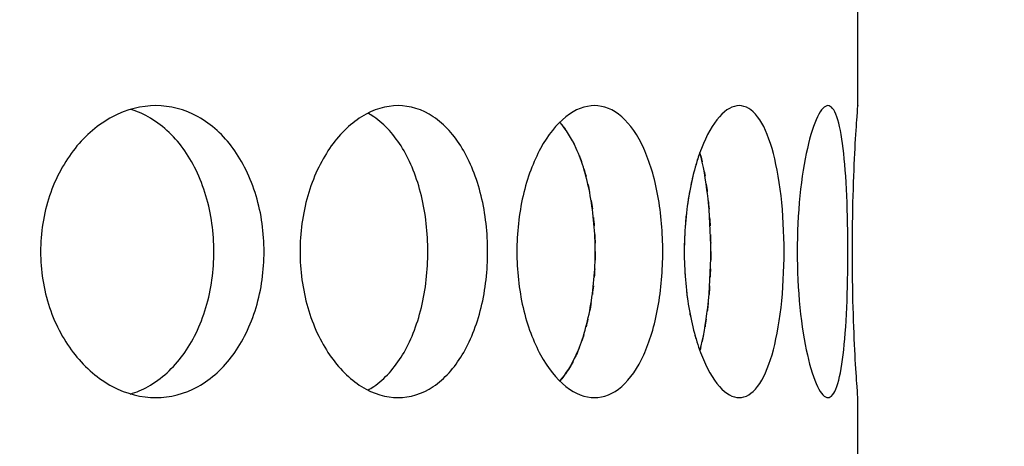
# Model space of a CAD drawing. Header units: millimetres. Extents: x 18 to 610, y -123 to 280.
# Tile 32 of 83: x 151.14 to 153.67, y 119.01 to 120.1. Entities that reach past the tile are written whole.
import ezdxf

# ---------------------------------------------------------------- set-up
doc = ezdxf.new("R2010")
doc.units = ezdxf.units.MM
doc.linetypes.add('SOLID', pattern=[0])

# ---------------------------------------------------------------- blocks, each defined once
blk = doc.blocks.new('BlockOfViews_9')
at = {"linetype": 'SOLID', "lineweight": 30}
for p, q in [((153.2947, 119.8805, 47.985), (153.2947, 120.1309, 47.9956)), ((153.2947, 119.8805, 47.985), (153.2945, 119.8805, 47.985)), ((153.2946, 119.1309, 47.9955), (153.2947, 119.1309, 47.9956)), ((153.2947, 118.8805, 47.985), (153.2947, 119.1309, 47.9956))]:
    blk.add_line(p, q, dxfattribs=at)
for centre, radius, start, end in [((148.2443, 134.1808, 118.5), 46, 270.00048, 89.99952), ((148.2447, 134.1808, 116), 42.5, 270, 90), ((148.2447, 134.1808, 80.5), 38, 270, 90), ((148.2447, 134.1808, 72.8678), 27.1, 270, 0)]:
    blk.add_arc(centre, radius, start, end, dxfattribs=at)
for points, knots in [([(151.7691, 119.5058, 51.6168), (151.7691, 119.4587, 51.6168), (151.7624, 119.4085, 51.6234), (151.7347, 119.3161, 51.65), (151.7138, 119.274, 51.67), (151.6651, 119.2074, 51.7155), (151.634, 119.1785, 51.744), (151.5649, 119.1403, 51.8054), (151.5269, 119.1308, 51.8383), (151.4547, 119.1308, 51.8988), (151.4158, 119.1403, 51.9305), (151.3433, 119.1785, 51.9879), (151.3098, 119.2074, 52.0136), (151.2566, 119.274, 52.0537), (151.2333, 119.3161, 52.0708), (151.2022, 119.4085, 52.0934), (151.1946, 119.4587, 52.0989), (151.1946, 119.5529, 52.0989), (151.2022, 119.6032, 52.0934), (151.2333, 119.6956, 52.0708), (151.2566, 119.7377, 52.0537), (151.3098, 119.8043, 52.0136), (151.3433, 119.8331, 51.9879), (151.4158, 119.8714, 51.9305), (151.4547, 119.8808, 51.8988), (151.5269, 119.8808, 51.8383), (151.5649, 119.8714, 51.8054), (151.634, 119.8331, 51.744), (151.6651, 119.8043, 51.7155), (151.7138, 119.7377, 51.67), (151.7347, 119.6956, 51.65), (151.7624, 119.6032, 51.6234), (151.7691, 119.5529, 51.6168), (151.7691, 119.5058, 51.6168)], [0, 0, 0, 0, 0.141313, 0.141313, 0.282627, 0.282627, 0.42394, 0.42394, 0.565253, 0.565253, 0.706567, 0.706567, 0.84788, 0.84788, 0.989193, 0.989193, 1.130507, 1.130507, 1.27182, 1.27182, 1.413133, 1.413133, 1.554447, 1.554447, 1.69576, 1.69576, 1.837073, 1.837073, 1.978386, 1.978386, 2.1197, 2.1197, 2.261013, 2.261013, 2.261013, 2.261013]), ([(151.6402, 119.5058, 51.4632), (151.6402, 119.5529, 51.4632), (151.6334, 119.6032, 51.4698), (151.6059, 119.6956, 51.4965), (151.585, 119.7377, 51.5165), (151.5364, 119.8043, 51.5621), (151.5053, 119.8331, 51.5907), (151.4566, 119.8602, 51.6341), (151.4419, 119.8665, 51.6471), (151.4269, 119.8711, 51.6601)], [0, 0, 0, 0, 0.1413181, 0.1413181, 0.2826362, 0.2826362, 0.4239542, 0.4239542, 0.4820884, 0.4820884, 0.4820884, 0.4820884]), ([(152.3436, 119.5058, 50.9499), (152.3436, 119.4587, 50.9499), (152.3381, 119.4085, 50.9575), (152.3155, 119.3161, 50.9886), (152.2984, 119.274, 51.0119), (152.2583, 119.2074, 51.0651), (152.2326, 119.1785, 51.0986), (152.1752, 119.1403, 51.1711), (152.1435, 119.1308, 51.21), (152.083, 119.1308, 51.2822), (152.0501, 119.1403, 51.3202), (151.9887, 119.1785, 51.3893), (151.9602, 119.2074, 51.4204), (151.9147, 119.274, 51.4691), (151.8947, 119.3161, 51.49), (151.8681, 119.4085, 51.5176), (151.8615, 119.4587, 51.5244), (151.8615, 119.5529, 51.5244), (151.8681, 119.6032, 51.5176), (151.8947, 119.6956, 51.49), (151.9147, 119.7377, 51.4691), (151.9602, 119.8043, 51.4204), (151.9887, 119.8331, 51.3893), (152.0501, 119.8714, 51.3202), (152.083, 119.8808, 51.2822), (152.1435, 119.8808, 51.21), (152.1752, 119.8714, 51.1711), (152.2326, 119.8331, 51.0986), (152.2583, 119.8043, 51.0651), (152.2984, 119.7377, 51.0119), (152.3155, 119.6956, 50.9886), (152.3381, 119.6032, 50.9575), (152.3436, 119.5529, 50.9499), (152.3436, 119.5058, 50.9499)], [0, 0, 0, 0, 0.141313, 0.141313, 0.282627, 0.282627, 0.42394, 0.42394, 0.565253, 0.565253, 0.706567, 0.706567, 0.84788, 0.84788, 0.989193, 0.989193, 1.130507, 1.130507, 1.27182, 1.27182, 1.413133, 1.413133, 1.554447, 1.554447, 1.69576, 1.69576, 1.837073, 1.837073, 1.978386, 1.978386, 2.1197, 2.1197, 2.261013, 2.261013, 2.261013, 2.261013]), ([(152.19, 119.5058, 50.8209), (152.19, 119.5529, 50.8209), (152.1845, 119.6032, 50.8286), (152.162, 119.6956, 50.8597), (152.1449, 119.7377, 50.8831), (152.1049, 119.8043, 50.9364), (152.0793, 119.8331, 50.9699), (152.0459, 119.8555, 51.0123), (152.041, 119.8584, 51.0184), (152.0361, 119.8611, 51.0246)], [0, 0, 0, 0, 0.1413181, 0.1413181, 0.2826362, 0.2826362, 0.4239542, 0.4239542, 0.4475241, 0.4475241, 0.4475241, 0.4475241]), ([(152.4186, 119.5058, 50.8428), (152.4186, 119.5529, 50.8428), (152.4239, 119.6032, 50.835), (152.4453, 119.6956, 50.8032), (152.4614, 119.7377, 50.7791), (152.4977, 119.8043, 50.7232), (152.5204, 119.8331, 50.6876), (152.5688, 119.8714, 50.6089), (152.5946, 119.8808, 50.5658), (152.6417, 119.8808, 50.4842), (152.6662, 119.8714, 50.4404), (152.7101, 119.8331, 50.359), (152.7296, 119.8043, 50.3216), (152.7598, 119.7377, 50.2622), (152.7726, 119.6956, 50.2363), (152.7895, 119.6032, 50.2018), (152.7936, 119.5529, 50.1933), (152.7936, 119.4587, 50.1933), (152.7895, 119.4085, 50.2018), (152.7726, 119.3161, 50.2363), (152.7598, 119.274, 50.2622), (152.7296, 119.2074, 50.3216), (152.7101, 119.1785, 50.359), (152.6662, 119.1403, 50.4404), (152.6417, 119.1308, 50.4842), (152.5946, 119.1308, 50.5658), (152.5688, 119.1403, 50.6089), (152.5204, 119.1785, 50.6876), (152.4977, 119.2074, 50.7232), (152.4614, 119.274, 50.7791), (152.4453, 119.3161, 50.8032), (152.4239, 119.4085, 50.835), (152.4186, 119.4587, 50.8428), (152.4186, 119.5058, 50.8428)], [0, 0, 0, 0, 0.141313, 0.141313, 0.282627, 0.282627, 0.42394, 0.42394, 0.565253, 0.565253, 0.706567, 0.706567, 0.84788, 0.84788, 0.989193, 0.989193, 1.130507, 1.130507, 1.27182, 1.27182, 1.413133, 1.413133, 1.554447, 1.554447, 1.69576, 1.69576, 1.837073, 1.837073, 1.978386, 1.978386, 2.1197, 2.1197, 2.261013, 2.261013, 2.261013, 2.261013]), ([(152.8488, 119.5058, 50.0748), (152.8488, 119.5529, 50.0748), (152.8527, 119.6032, 50.0662), (152.8683, 119.6956, 50.0312), (152.8799, 119.7377, 50.0047), (152.906, 119.8043, 49.9433), (152.9221, 119.8331, 49.9043), (152.9562, 119.8714, 49.8184), (152.9741, 119.8808, 49.7715), (153.0063, 119.8808, 49.683), (153.0228, 119.8714, 49.6355), (153.0519, 119.8331, 49.5478), (153.0646, 119.8043, 49.5075), (153.084, 119.7377, 49.4438), (153.0922, 119.6956, 49.416), (153.1028, 119.6032, 49.3792), (153.1053, 119.5529, 49.3701), (153.1053, 119.4587, 49.3701), (153.1028, 119.4085, 49.3792), (153.0922, 119.3161, 49.416), (153.084, 119.274, 49.4438), (153.0646, 119.2074, 49.5075), (153.0519, 119.1785, 49.5478), (153.0228, 119.1403, 49.6355), (153.0063, 119.1308, 49.683), (152.9741, 119.1308, 49.7715), (152.9562, 119.1403, 49.8184), (152.9221, 119.1785, 49.9043), (152.906, 119.2074, 49.9433), (152.8799, 119.274, 50.0047), (152.8683, 119.3161, 50.0312), (152.8527, 119.4085, 50.0662), (152.8488, 119.4587, 50.0748), (152.8488, 119.5058, 50.0748)], [0, 0, 0, 0, 0.141313, 0.141313, 0.282627, 0.282627, 0.42394, 0.42394, 0.565253, 0.565253, 0.706567, 0.706567, 0.84788, 0.84788, 0.989193, 0.989193, 1.130507, 1.130507, 1.27182, 1.27182, 1.413133, 1.413133, 1.554447, 1.554447, 1.69576, 1.69576, 1.837073, 1.837073, 1.978386, 1.978386, 2.1197, 2.1197, 2.261013, 2.261013, 2.261013, 2.261013]), ([(153.2694, 119.5058, 48.5052), (153.2694, 119.4587, 48.5052), (153.2685, 119.4085, 48.5146), (153.2644, 119.3161, 48.5528), (153.2612, 119.274, 48.5815), (153.2531, 119.2074, 48.6477), (153.2476, 119.1785, 48.6895), (153.2342, 119.1403, 48.781), (153.2262, 119.1308, 48.8305), (153.2098, 119.1308, 48.9233), (153.2004, 119.1403, 48.9727), (153.1817, 119.1785, 49.0632), (153.1726, 119.2074, 49.1044), (153.1576, 119.274, 49.1693), (153.1507, 119.3161, 49.1974), (153.1415, 119.4085, 49.2347), (153.1391, 119.4587, 49.2438), (153.1391, 119.5529, 49.2438), (153.1415, 119.6032, 49.2347), (153.1507, 119.6956, 49.1974), (153.1576, 119.7377, 49.1693), (153.1726, 119.8043, 49.1044), (153.1817, 119.8331, 49.0632), (153.2004, 119.8714, 48.9727), (153.2098, 119.8808, 48.9233), (153.2262, 119.8808, 48.8305), (153.2342, 119.8714, 48.781), (153.2476, 119.8331, 48.6895), (153.2531, 119.8043, 48.6477), (153.2612, 119.7377, 48.5815), (153.2644, 119.6956, 48.5528), (153.2685, 119.6032, 48.5146), (153.2694, 119.5529, 48.5052), (153.2694, 119.5058, 48.5052)], [0, 0, 0, 0, 0.141313, 0.141313, 0.282627, 0.282627, 0.42394, 0.42394, 0.565253, 0.565253, 0.706567, 0.706567, 0.84788, 0.84788, 0.989193, 0.989193, 1.130507, 1.130507, 1.27182, 1.27182, 1.413133, 1.413133, 1.554447, 1.554447, 1.69576, 1.69576, 1.837073, 1.837073, 1.978386, 1.978386, 2.1197, 2.1197, 2.261013, 2.261013, 2.261013, 2.261013]), ([(153.2947, 119.1309, 47.9956), (153.2947, 119.1308, 47.997), (153.2947, 119.1308, 47.9985), (153.2947, 119.1308, 48.0471), (153.294, 119.1403, 48.0973), (153.2914, 119.1785, 48.1897), (153.2895, 119.2074, 48.2319), (153.286, 119.274, 48.2985), (153.2841, 119.3161, 48.3273), (153.2815, 119.4085, 48.3656), (153.2808, 119.4587, 48.375), (153.2808, 119.5529, 48.375), (153.2815, 119.6032, 48.3656), (153.2841, 119.6956, 48.3273), (153.286, 119.7377, 48.2985), (153.2895, 119.8043, 48.2319), (153.2914, 119.8331, 48.1897), (153.294, 119.8714, 48.0973), (153.2947, 119.8808, 48.0471), (153.2947, 119.8808, 47.995), (153.2947, 119.8807, 47.9901), (153.2947, 119.8805, 47.985)], [0.560801, 0.560801, 0.560801, 0.560801, 0.565253, 0.565253, 0.706567, 0.706567, 0.84788, 0.84788, 0.989193, 0.989193, 1.130507, 1.130507, 1.27182, 1.27182, 1.413133, 1.413133, 1.554447, 1.554447, 1.69576, 1.69576, 1.710651, 1.710651, 1.710651, 1.710651]), ([(152.5291, 119.1735, 50.273), (152.5452, 119.1915, 50.2426), (152.5595, 119.2148, 50.2149), (152.5863, 119.274, 50.162), (152.599, 119.3161, 50.136), (152.6158, 119.4085, 50.1015), (152.6199, 119.4587, 50.093), (152.6199, 119.5529, 50.093), (152.6158, 119.6032, 50.1015), (152.599, 119.6956, 50.136), (152.5863, 119.7377, 50.162), (152.5594, 119.7971, 50.2151), (152.545, 119.8206, 50.2431), (152.5287, 119.8386, 50.2737)], [0.7380762, 0.7380762, 0.7380762, 0.7380762, 0.847908, 0.847908, 0.9892261, 0.9892261, 1.1305443, 1.1305443, 1.2718624, 1.2718624, 1.4131805, 1.4131805, 1.5239521, 1.5239521, 1.5239521, 1.5239521]), ([(152.8891, 119.2515, 49.3972), (152.8975, 119.2828, 49.3695), (152.9044, 119.321, 49.3455), (152.9143, 119.4085, 49.3106), (152.9168, 119.4587, 49.3015), (152.9168, 119.5529, 49.3015), (152.9143, 119.6032, 49.3106), (152.9044, 119.6907, 49.3455), (152.8974, 119.7289, 49.3695), (152.8891, 119.7603, 49.3973)], [0.8627828, 0.8627828, 0.8627828, 0.8627828, 0.9892261, 0.9892261, 1.1305443, 1.1305443, 1.2718624, 1.2718624, 1.3983643, 1.3983643, 1.3983643, 1.3983643]), ([(152.8629, 119.663, 45.9568), (152.8621, 119.6585, 45.9549), (152.8613, 119.654, 45.9531), (152.8592, 119.6416, 45.9484), (152.858, 119.6338, 45.9457), (152.8569, 119.6259, 45.9433)], [2.10567008, 2.10567008, 2.10567008, 2.10567008, 2.11969975, 2.11969975, 2.14333095, 2.14333095, 2.14333095, 2.14333095]), ([(151.4252, 119.1401, 51.6616), (151.4407, 119.1447, 51.6481), (151.4561, 119.1512, 51.6346), (151.5053, 119.1785, 51.5907), (151.5364, 119.2074, 51.5621), (151.585, 119.274, 51.5165), (151.6059, 119.3161, 51.4965), (151.6334, 119.4085, 51.4698), (151.6402, 119.4587, 51.4632), (151.6402, 119.5058, 51.4632)], [1.77681, 1.77681, 1.77681, 1.77681, 1.8371343, 1.8371343, 1.9784523, 1.9784523, 2.1197704, 2.1197704, 2.2610885, 2.2610885, 2.2610885, 2.2610885]), ([(152.0355, 119.1503, 51.0253), (152.0406, 119.153, 51.0189), (152.0457, 119.1561, 51.0125), (152.0793, 119.1785, 50.9699), (152.1049, 119.2074, 50.9364), (152.1449, 119.274, 50.8831), (152.162, 119.3161, 50.8597), (152.1845, 119.4085, 50.8286), (152.19, 119.4587, 50.8209), (152.19, 119.5058, 50.8209)], [1.8125878, 1.8125878, 1.8125878, 1.8125878, 1.8371343, 1.8371343, 1.9784523, 1.9784523, 2.1197704, 2.1197704, 2.2610885, 2.2610885, 2.2610885, 2.2610885]), ([(152.6095, 119.3742, 45.8855), (152.6088, 119.3702, 45.8841), (152.6081, 119.3662, 45.8827), (152.6069, 119.3591, 45.88), (152.6063, 119.3559, 45.8788), (152.6056, 119.3528, 45.8775)], [1.25981448, 1.25981448, 1.25981448, 1.25981448, 1.27186238, 1.27186238, 1.28161811, 1.28161811, 1.28161811, 1.28161811]), ([(152.9104, 119.3742, 46.6755), (152.91, 119.3702, 46.6741), (152.9095, 119.3663, 46.6726), (152.9087, 119.3591, 46.6697), (152.9083, 119.356, 46.6684), (152.908, 119.3528, 46.6671)], [1.2597873, 1.2597873, 1.2597873, 1.2597873, 1.27186238, 1.27186238, 1.2815684, 1.2815684, 1.2815684, 1.2815684]), ([(152.5792, 119.2596, 45.8241), (152.5766, 119.253, 45.8189), (152.574, 119.2467, 45.8137), (152.5698, 119.2375, 45.8055), (152.5684, 119.2345, 45.8026), (152.5669, 119.2314, 45.7997)], [1.3876013, 1.3876013, 1.3876013, 1.3876013, 1.4131805, 1.4131805, 1.42644969, 1.42644969, 1.42644969, 1.42644969])]:
    blk.add_open_spline(points, degree=3, knots=knots, dxfattribs=at)
for points in [[(152.5391, 119.8261, 45.7459), (152.5407, 119.8239, 45.7491), (152.5424, 119.8217, 45.7522), (152.544, 119.8194, 45.7553)], [(152.5629, 119.7882, 45.7919), (152.5642, 119.7856, 45.7945), (152.5656, 119.7829, 45.7971), (152.5669, 119.7803, 45.7997)], [(152.8887, 119.7599, 46.0162), (152.8852, 119.7502, 46.008), (152.8819, 119.74, 46.0002), (152.8787, 119.7292, 45.9928)], [(152.5792, 119.7521, 45.824), (152.5812, 119.747, 45.828), (152.5831, 119.7418, 45.8319), (152.585, 119.7364, 45.8357)], [(152.8912, 119.7521, 46.6098), (152.8925, 119.747, 46.6141), (152.8937, 119.7417, 46.6182), (152.8949, 119.7364, 46.6222)], [(152.5909, 119.7183, 45.8475), (152.5928, 119.7122, 45.8513), (152.5946, 119.7058, 45.855), (152.5963, 119.6993, 45.8585)], [(152.8762, 119.7205, 45.9871), (152.8722, 119.7063, 45.978), (152.8686, 119.6912, 45.9696), (152.8654, 119.6755, 45.9623)], [(152.8986, 119.7183, 46.635), (152.8998, 119.7121, 46.639), (152.901, 119.7058, 46.643), (152.9021, 119.6993, 46.6467)], [(152.6012, 119.6795, 45.8686), (152.6028, 119.6727, 45.8717), (152.6043, 119.6659, 45.8747), (152.6056, 119.6589, 45.8775)], [(152.9052, 119.6795, 46.6575), (152.9062, 119.6727, 46.6609), (152.9071, 119.6658, 46.6641), (152.908, 119.6588, 46.6671)], [(152.6095, 119.6375, 45.8855), (152.6107, 119.6303, 45.8879), (152.6117, 119.6231, 45.8901), (152.6127, 119.6158, 45.8921)], [(152.9104, 119.6375, 46.6755), (152.9111, 119.6303, 46.6781), (152.9118, 119.623, 46.6805), (152.9124, 119.6158, 46.6827)], [(152.8547, 119.6089, 45.9384), (152.8533, 119.5969, 45.9353), (152.8522, 119.5847, 45.9327), (152.8513, 119.5725, 45.9307)], [(152.6153, 119.5939, 45.8976), (152.6161, 119.5865, 45.8992), (152.6168, 119.5791, 45.9006), (152.6173, 119.5718, 45.9018)], [(152.914, 119.5939, 46.6884), (152.9145, 119.5865, 46.6902), (152.9149, 119.5791, 46.6917), (152.9153, 119.5717, 46.6929)], [(152.8502, 119.5568, 45.9284), (152.8493, 119.5396, 45.9262), (152.8488, 119.5225, 45.9252), (152.8488, 119.5058, 45.9252)], [(152.6188, 119.5496, 45.9047), (152.6191, 119.5423, 45.9055), (152.6194, 119.535, 45.9061), (152.6196, 119.5277, 45.9065)], [(152.9161, 119.5496, 46.6961), (152.9164, 119.5423, 46.6969), (152.9166, 119.5349, 46.6975), (152.9167, 119.5276, 46.698)], [(152.6199, 119.5058, 45.907), (152.6199, 119.4986, 45.907), (152.6198, 119.4913, 45.9068), (152.6196, 119.484, 45.9065)], [(152.9168, 119.5058, 46.6986), (152.9168, 119.4986, 46.6986), (152.9168, 119.4914, 46.6984), (152.9167, 119.484, 46.698)], [(152.6188, 119.462, 45.9047), (152.6184, 119.4547, 45.9039), (152.6179, 119.4473, 45.9029), (152.6173, 119.4399, 45.9018)], [(152.8502, 119.4549, 45.9284), (152.8505, 119.4497, 45.929), (152.8509, 119.4444, 45.9298), (152.8513, 119.4391, 45.9307)], [(152.9161, 119.4621, 46.6961), (152.9159, 119.4547, 46.6953), (152.9156, 119.4473, 46.6942), (152.9153, 119.44, 46.6929)], [(152.6153, 119.4178, 45.8976), (152.6145, 119.4105, 45.896), (152.6137, 119.4032, 45.8941), (152.6127, 119.3959, 45.8921)], [(152.8547, 119.4028, 45.9384), (152.8554, 119.3971, 45.9399), (152.8561, 119.3914, 45.9415), (152.8569, 119.3858, 45.9433)], [(152.914, 119.4178, 46.6884), (152.9135, 119.4105, 46.6867), (152.913, 119.4032, 46.6848), (152.9124, 119.3959, 46.6827)], [(152.6012, 119.3322, 45.8686), (152.5997, 119.3254, 45.8654), (152.5981, 119.3188, 45.862), (152.5963, 119.3123, 45.8585)], [(152.8629, 119.3487, 45.9568), (152.8637, 119.3445, 45.9586), (152.8645, 119.3403, 45.9604), (152.8654, 119.3362, 45.9623)], [(152.9052, 119.3322, 46.6575), (152.9042, 119.3255, 46.6541), (152.9032, 119.3188, 46.6505), (152.9021, 119.3124, 46.6467)], [(152.5909, 119.2933, 45.8475), (152.589, 119.2872, 45.8437), (152.587, 119.2811, 45.8397), (152.585, 119.2753, 45.8357)], [(152.8762, 119.2912, 45.9871), (152.877, 119.2882, 45.989), (152.8778, 119.2854, 45.9909), (152.8787, 119.2825, 45.9928)], [(152.8986, 119.2934, 46.635), (152.8975, 119.2872, 46.6309), (152.8962, 119.2812, 46.6266), (152.8949, 119.2753, 46.6222)], [(152.8912, 119.2596, 46.6098), (152.8905, 119.2569, 46.6075), (152.8898, 119.2542, 46.6052), (152.8891, 119.2515, 46.6028)], [(152.5629, 119.2235, 45.7919), (152.5571, 119.2123, 45.7805), (152.5507, 119.2018, 45.7682), (152.544, 119.1923, 45.7553)], [(152.5391, 119.1856, 45.7459), (152.5358, 119.1812, 45.7396), (152.5324, 119.1771, 45.7331), (152.5289, 119.1732, 45.7266)]]:
    blk.add_open_spline(points, degree=3, dxfattribs=at)

msp = doc.modelspace()

# ---------------------------------------------------------------- block references
msp.add_blockref('BlockOfViews_9', (0, 0))

doc.saveas('drawing.dxf')
